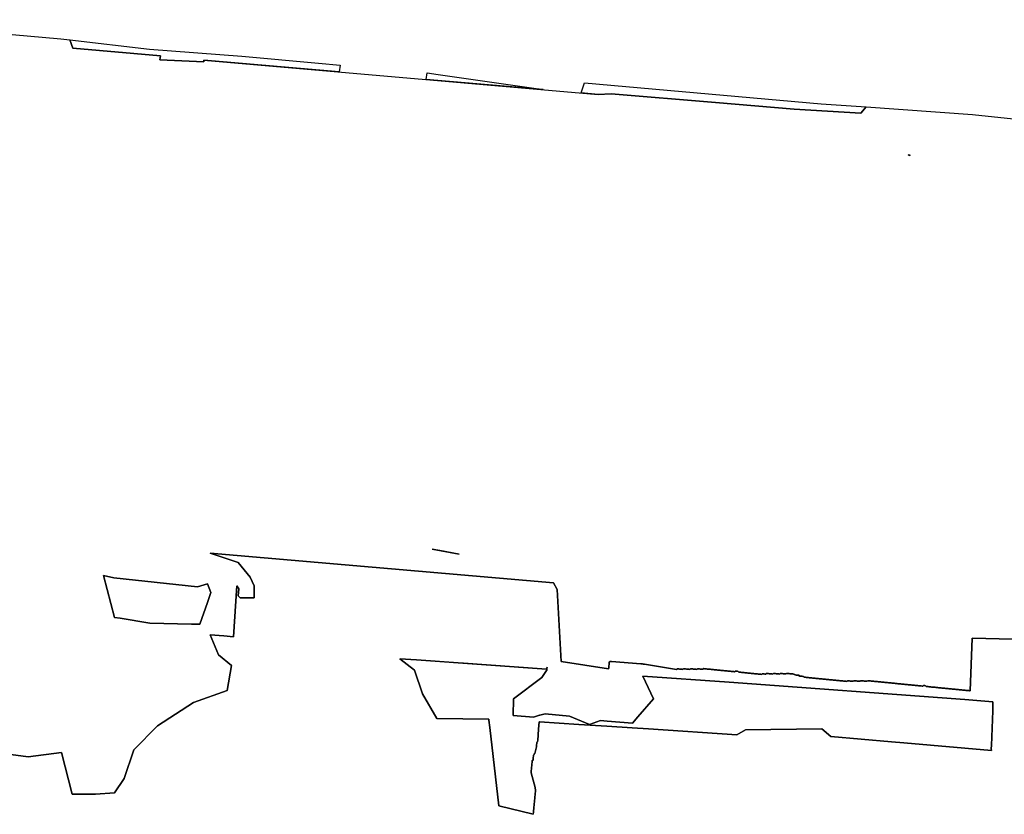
# Model space of a CAD drawing. Header units: metres. Extents: x 179494 to 180084, y 582739 to 582902.
# Tile 3 of 12: x 179709 to 179780, y 582831 to 582889. Entities that reach past the tile are written whole.
import ezdxf

# ---------------------------------------------------------------- set-up
doc = ezdxf.new("R2010")
doc.units = ezdxf.units.M
doc.layers.add('Verstoord gebied', color=7, linetype='Continuous', true_color=0xe5cdfa)
doc.layers.add('Vrijgegeven tot 4 m-mv', color=7, linetype='Continuous', true_color=0xe5cdfa)

msp = doc.modelspace()

# ---------------------------------------------------------------- linework, layer by layer
at = {"layer": 'Verstoord gebied'}
for points in [[(179724.772, 582886.12, 0), (179730.32, 582885.607, 0), (179731.887, 582885.462, 0), (179731.821, 582884.977, 0), (179722.018, 582885.83, 0), (179722.021, 582885.701, 0), (179718.851, 582885.852, 0), (179718.881, 582886.145, 0), (179712.542, 582886.7, 0), (179712.327, 582887.297, 0), (179718.095, 582886.622, 0)], [(179739.004, 582884.789, 0), (179746.587, 582883.691, 0), (179738.115, 582884.429, 0), (179738.197, 582884.906, 0)], [(179749.598, 582884.181, 0), (179766.731, 582882.666, 0), (179769.97, 582882.432, 0), (179769.598, 582881.977, 0), (179764.774, 582882.269, 0), (179759.072, 582882.757, 0), (179751.519, 582883.39, 0), (179750.583, 582883.344, 0), (179749.354, 582883.45, 0)], [(179773.154, 582878.941, 0), (179773.107, 582878.907, 0), (179773.03, 582878.952, 0)], [(179715.524, 582848.319, 0), (179721.569, 582847.672, 0), (179722.058, 582847.813, 0), (179722.303, 582847.883, 0), (179722.527, 582847.249, 0), (179722.286, 582846.545, 0), (179721.744, 582844.96, 0), (179721.147, 582844.973, 0), (179718.124, 582845.035, 0), (179715.97, 582845.39, 0), (179715.561, 582845.458, 0), (179714.765, 582848.493, 0)], [(179742.734, 582837.477, 0), (179743.379, 582831.809, 0), (179745.873, 582831.19, 0), (179745.874, 582831.205, 0), (179745.879, 582831.255, 0), (179745.884, 582831.304, 0), (179745.889, 582831.354, 0), (179745.894, 582831.404, 0), (179745.899, 582831.454, 0), (179745.904, 582831.503, 0), (179745.909, 582831.553, 0), (179745.914, 582831.603, 0), (179745.918, 582831.653, 0), (179745.923, 582831.702, 0), (179745.928, 582831.752, 0), (179745.933, 582831.802, 0), (179745.938, 582831.852, 0), (179745.943, 582831.901, 0), (179745.948, 582831.951, 0), (179745.953, 582832.001, 0), (179745.958, 582832.051, 0), (179745.963, 582832.1, 0), (179745.968, 582832.15, 0), (179745.973, 582832.2, 0), (179745.977, 582832.25, 0), (179745.982, 582832.299, 0), (179745.987, 582832.349, 0), (179745.992, 582832.399, 0), (179745.997, 582832.449, 0), (179746.002, 582832.499, 0), (179746.007, 582832.548, 0), (179746.012, 582832.598, 0), (179746.017, 582832.648, 0), (179746.022, 582832.698, 0), (179746.027, 582832.747, 0), (179746.032, 582832.797, 0), (179746.036, 582832.847, 0), (179746.041, 582832.897, 0), (179746.046, 582832.946, 0), (179746.051, 582832.996, 0), (179746.006, 582833.051, 0), (179746.011, 582833.101, 0), (179746.014, 582833.128, 0), (179745.716, 582834.185, 0), (179745.721, 582834.235, 0), (179745.726, 582834.284, 0), (179745.731, 582834.334, 0), (179745.736, 582834.384, 0), (179745.741, 582834.434, 0), (179745.746, 582834.483, 0), (179745.751, 582834.533, 0), (179745.756, 582834.583, 0), (179745.761, 582834.633, 0), (179745.766, 582834.682, 0), (179745.771, 582834.732, 0), (179745.775, 582834.782, 0), (179745.78, 582834.832, 0), (179745.785, 582834.881, 0), (179745.79, 582834.931, 0), (179745.795, 582834.981, 0), (179745.8, 582835.031, 0), (179745.805, 582835.08, 0), (179745.86, 582835.125, 0), (179745.865, 582835.175, 0), (179745.869, 582835.225, 0), (179745.874, 582835.275, 0), (179745.879, 582835.324, 0), (179745.884, 582835.374, 0), (179745.889, 582835.424, 0), (179745.894, 582835.474, 0), (179745.949, 582835.518, 0), (179745.954, 582835.568, 0), (179745.989, 582835.598, 0), (179746.105, 582836.086, 0), (179746.107, 582836.106, 0), (179746.112, 582836.155, 0), (179746.117, 582836.205, 0), (179746.122, 582836.255, 0), (179746.127, 582836.305, 0), (179746.132, 582836.354, 0), (179746.137, 582836.404, 0), (179746.191, 582836.449, 0), (179746.196, 582836.499, 0), (179746.2, 582836.549, 0), (179746.267, 582837.367, 0), (179746.311, 582837.896, 0), (179746.334, 582837.894, 0), (179749.173, 582837.708, 0), (179751.215, 582837.574, 0), (179753.05, 582837.454, 0), (179754.229, 582837.377, 0), (179760.615, 582836.96, 0), (179761.244, 582837.312, 0), (179766.766, 582837.383, 0), (179767.425, 582836.83, 0), (179771.812, 582836.447, 0), (179772.714, 582836.369, 0), (179779.047, 582835.817, 0), (179779.041, 582835.954, 0), (179779.049, 582836.184, 0), (179779.138, 582838.697, 0), (179779.154, 582839.157, 0), (179779.158, 582839.349, 0), (179777.117, 582839.501, 0), (179760.059, 582840.765, 0), (179753.817, 582841.208, 0), (179754.584, 582839.564, 0), (179753.449, 582838.242, 0), (179753.072, 582837.804, 0), (179751.238, 582837.946, 0), (179750.748, 582837.984, 0), (179749.959, 582837.691, 0), (179748.492, 582838.3, 0), (179746.732, 582838.481, 0), (179746.35, 582838.367, 0), (179746.33, 582838.361, 0), (179745.898, 582838.232, 0), (179744.431, 582838.345, 0), (179744.454, 582839.564, 0), (179746.507, 582841.098, 0), (179746.829, 582841.602, 0), (179746.852, 582841.609, 0), (179746.857, 582841.659, 0), (179746.862, 582841.709, 0), (179746.867, 582841.758, 0), (179746.872, 582841.808, 0), (179746.877, 582841.858, 0), (179746.847, 582841.702, 0), (179740.827, 582842.13, 0), (179740.778, 582842.133, 0), (179737.431, 582842.371, 0), (179736.219, 582842.457, 0), (179737.277, 582841.632, 0), (179737.861, 582839.927, 0), (179738.909, 582838.134, 0), (179742.666, 582838.081, 0), (179742.673, 582838.014, 0)]]:
    msp.add_polyline3d(points, close=True, dxfattribs=at)
msp.add_polyline3d([(179705.854, 582835.825, 0), (179709.31, 582835.364, 0), (179711.728, 582835.672, 0), (179712.496, 582832.639, 0), (179714.186, 582832.639, 0), (179715.568, 582832.754, 0), (179716.259, 582833.79, 0), (179716.95, 582835.864, 0), (179718.678, 582837.591, 0), (179721.288, 582839.281, 0), (179723.726, 582840.153, 0), (179724.029, 582841.982, 0), (179723.093, 582842.736, 0), (179722.479, 582844.195, 0), (179723.481, 582844.112, 0), (179724.178, 582844.053, 0), (179724.419, 582847.737, 0), (179724.561, 582847.521, 0), (179724.522, 582847.023, 0), (179724.659, 582846.861, 0), (179725.664, 582846.882, 0), (179725.682, 582847.733, 0), (179725.38, 582848.359, 0), (179724.512, 582849.431, 0), (179722.492, 582850.102, 0), (179747.349, 582847.967, 0), (179747.621, 582847.469, 0), (179747.906, 582842.271, 0), (179751.334, 582841.719, 0), (179751.339, 582841.769, 0), (179751.344, 582841.818, 0), (179751.349, 582841.868, 0), (179751.354, 582841.918, 0), (179751.359, 582841.968, 0), (179751.364, 582842.017, 0), (179751.369, 582842.067, 0), (179751.374, 582842.117, 0), (179751.379, 582842.167, 0), (179751.38, 582842.178, 0), (179751.384, 582842.216, 0), (179751.438, 582842.261, 0), (179751.488, 582842.257, 0), (179751.538, 582842.252, 0), (179753.677, 582842.085, 0), (179753.682, 582842.09, 0), (179753.732, 582842.085, 0), (179753.782, 582842.08, 0), (179753.832, 582842.075, 0), (179753.881, 582842.07, 0), (179753.931, 582842.065, 0), (179755.378, 582841.828, 0), (179756.255, 582841.685, 0), (179756.31, 582841.73, 0), (179756.359, 582841.725, 0), (179756.409, 582841.72, 0), (179756.459, 582841.715, 0), (179756.509, 582841.71, 0), (179756.558, 582841.705, 0), (179756.608, 582841.7, 0), (179756.658, 582841.696, 0), (179756.708, 582841.69, 0), (179756.717, 582841.698, 0), (179756.762, 582841.735, 0), (179756.812, 582841.73, 0), (179756.862, 582841.725, 0), (179756.912, 582841.721, 0), (179756.961, 582841.716, 0), (179757.011, 582841.711, 0), (179757.041, 582841.708, 0), (179757.061, 582841.706, 0), (179757.111, 582841.701, 0), (179757.16, 582841.696, 0), (179757.21, 582841.691, 0), (179757.238, 582841.713, 0), (179757.265, 582841.736, 0), (179757.315, 582841.731, 0), (179757.364, 582841.726, 0), (179757.414, 582841.721, 0), (179757.434, 582841.719, 0), (179757.464, 582841.716, 0), (179757.514, 582841.711, 0), (179757.563, 582841.706, 0), (179757.613, 582841.701, 0), (179757.663, 582841.697, 0), (179757.713, 582841.692, 0), (179757.758, 582841.729, 0), (179757.767, 582841.736, 0), (179757.817, 582841.731, 0), (179757.827, 582841.731, 0), (179757.867, 582841.727, 0), (179757.917, 582841.722, 0), (179757.966, 582841.717, 0), (179758.016, 582841.712, 0), (179758.066, 582841.707, 0), (179758.116, 582841.702, 0), (179758.165, 582841.697, 0), (179758.22, 582841.742, 0), (179758.27, 582841.737, 0), (179758.32, 582841.732, 0), (179758.369, 582841.727, 0), (179758.419, 582841.722, 0), (179758.469, 582841.717, 0), (179758.519, 582841.712, 0), (179758.568, 582841.708, 0), (179758.618, 582841.703, 0), (179758.668, 582841.698, 0), (179758.718, 582841.693, 0), (179758.767, 582841.688, 0), (179758.817, 582841.683, 0), (179758.867, 582841.678, 0), (179758.917, 582841.673, 0), (179758.966, 582841.668, 0), (179759.016, 582841.663, 0), (179759.066, 582841.658, 0), (179759.116, 582841.653, 0), (179759.166, 582841.649, 0), (179759.215, 582841.644, 0), (179759.265, 582841.639, 0), (179759.315, 582841.634, 0), (179759.365, 582841.629, 0), (179759.414, 582841.624, 0), (179759.464, 582841.619, 0), (179759.514, 582841.614, 0), (179759.564, 582841.609, 0), (179759.613, 582841.604, 0), (179759.663, 582841.599, 0), (179759.713, 582841.594, 0), (179759.763, 582841.59, 0), (179759.812, 582841.585, 0), (179759.862, 582841.58, 0), (179759.912, 582841.575, 0), (179759.962, 582841.57, 0), (179760.011, 582841.565, 0), (179760.061, 582841.56, 0), (179760.111, 582841.555, 0), (179760.161, 582841.55, 0), (179760.21, 582841.545, 0), (179760.26, 582841.54, 0), (179760.31, 582841.535, 0), (179760.36, 582841.531, 0), (179760.409, 582841.526, 0), (179760.459, 582841.521, 0), (179760.514, 582841.566, 0), (179760.564, 582841.561, 0), (179760.613, 582841.556, 0), (179760.663, 582841.551, 0), (179760.713, 582841.546, 0), (179760.758, 582841.491, 0), (179760.808, 582841.486, 0), (179760.857, 582841.481, 0), (179760.907, 582841.476, 0), (179760.957, 582841.472, 0), (179761.007, 582841.467, 0), (179761.056, 582841.462, 0), (179761.106, 582841.457, 0), (179761.156, 582841.452, 0), (179761.206, 582841.447, 0), (179761.255, 582841.442, 0), (179761.305, 582841.437, 0), (179761.355, 582841.432, 0), (179761.405, 582841.427, 0), (179761.454, 582841.422, 0), (179761.504, 582841.418, 0), (179761.554, 582841.413, 0), (179761.604, 582841.408, 0), (179761.653, 582841.403, 0), (179761.703, 582841.398, 0), (179761.753, 582841.393, 0), (179761.803, 582841.388, 0), (179761.852, 582841.383, 0), (179761.902, 582841.378, 0), (179761.952, 582841.373, 0), (179762.002, 582841.368, 0), (179762.051, 582841.363, 0), (179762.101, 582841.359, 0), (179762.151, 582841.354, 0), (179762.201, 582841.349, 0), (179762.251, 582841.344, 0), (179762.3, 582841.339, 0), (179762.35, 582841.334, 0), (179762.4, 582841.329, 0), (179762.454, 582841.374, 0), (179762.504, 582841.369, 0), (179762.554, 582841.364, 0), (179762.604, 582841.359, 0), (179762.653, 582841.354, 0), (179762.703, 582841.349, 0), (179762.758, 582841.394, 0), (179762.808, 582841.389, 0), (179762.857, 582841.384, 0), (179762.907, 582841.379, 0), (179762.957, 582841.374, 0), (179763.007, 582841.37, 0), (179763.056, 582841.365, 0), (179763.106, 582841.36, 0), (179763.126, 582841.358, 0), (179763.156, 582841.355, 0), (179763.206, 582841.35, 0), (179763.22, 582841.361, 0), (179763.26, 582841.395, 0), (179763.31, 582841.39, 0), (179763.36, 582841.385, 0), (179763.41, 582841.38, 0), (179763.459, 582841.375, 0), (179763.489, 582841.372, 0), (179763.509, 582841.37, 0), (179763.559, 582841.365, 0), (179763.609, 582841.36, 0), (179763.658, 582841.355, 0), (179763.708, 582841.35, 0), (179763.747, 582841.382, 0), (179763.763, 582841.395, 0), (179763.813, 582841.39, 0), (179763.862, 582841.386, 0), (179763.912, 582841.381, 0), (179763.962, 582841.376, 0), (179764.012, 582841.371, 0), (179764.061, 582841.366, 0), (179764.111, 582841.361, 0), (179764.161, 582841.356, 0), (179764.216, 582841.401, 0), (179764.265, 582841.396, 0), (179764.315, 582841.391, 0), (179764.365, 582841.386, 0), (179764.415, 582841.381, 0), (179764.464, 582841.376, 0), (179764.514, 582841.371, 0), (179764.564, 582841.366, 0), (179764.614, 582841.361, 0), (179764.663, 582841.357, 0), (179764.713, 582841.352, 0), (179764.763, 582841.347, 0), (179764.808, 582841.292, 0), (179764.858, 582841.287, 0), (179764.907, 582841.282, 0), (179764.957, 582841.277, 0), (179765.007, 582841.272, 0), (179765.057, 582841.267, 0), (179765.106, 582841.263, 0), (179765.151, 582841.208, 0), (179765.201, 582841.203, 0), (179765.251, 582841.198, 0), (179765.3, 582841.193, 0), (179765.35, 582841.188, 0), (179765.4, 582841.183, 0), (179765.45, 582841.178, 0), (179765.495, 582841.124, 0), (179765.544, 582841.119, 0), (179765.594, 582841.114, 0), (179765.644, 582841.109, 0), (179765.694, 582841.104, 0), (179765.743, 582841.099, 0), (179765.793, 582841.094, 0), (179765.843, 582841.089, 0), (179765.893, 582841.084, 0), (179765.942, 582841.079, 0), (179765.992, 582841.075, 0), (179766.042, 582841.07, 0), (179766.092, 582841.065, 0), (179766.141, 582841.06, 0), (179766.191, 582841.055, 0), (179766.241, 582841.05, 0), (179766.291, 582841.045, 0), (179766.34, 582841.04, 0), (179766.39, 582841.035, 0), (179766.44, 582841.03, 0), (179766.49, 582841.025, 0), (179766.54, 582841.02, 0), (179766.589, 582841.016, 0), (179766.639, 582841.011, 0), (179766.689, 582841.006, 0), (179766.739, 582841.001, 0), (179766.788, 582840.996, 0), (179766.838, 582840.991, 0), (179766.888, 582840.986, 0), (179766.938, 582840.981, 0), (179766.987, 582840.976, 0), (179767.037, 582840.971, 0), (179767.087, 582840.966, 0), (179767.137, 582840.961, 0), (179767.186, 582840.957, 0), (179767.236, 582840.952, 0), (179767.286, 582840.947, 0), (179767.336, 582840.942, 0), (179767.385, 582840.937, 0), (179767.435, 582840.932, 0), (179767.485, 582840.927, 0), (179767.535, 582840.922, 0), (179767.584, 582840.917, 0), (179767.634, 582840.912, 0), (179767.684, 582840.907, 0), (179767.734, 582840.902, 0), (179767.783, 582840.898, 0), (179767.833, 582840.893, 0), (179767.883, 582840.888, 0), (179767.933, 582840.883, 0), (179767.982, 582840.878, 0), (179768.032, 582840.873, 0), (179768.082, 582840.868, 0), (179768.132, 582840.863, 0), (179768.182, 582840.858, 0), (179768.231, 582840.853, 0), (179768.281, 582840.848, 0), (179768.331, 582840.843, 0), (179768.381, 582840.839, 0), (179768.43, 582840.834, 0), (179768.48, 582840.829, 0), (179768.53, 582840.824, 0), (179768.58, 582840.819, 0), (179768.634, 582840.864, 0), (179768.684, 582840.859, 0), (179768.734, 582840.854, 0), (179768.784, 582840.849, 0), (179768.833, 582840.844, 0), (179768.883, 582840.839, 0), (179768.933, 582840.834, 0), (179768.958, 582840.832, 0), (179768.983, 582840.829, 0), (179769.032, 582840.824, 0), (179769.045, 582840.835, 0), (179769.087, 582840.869, 0), (179769.137, 582840.864, 0), (179769.187, 582840.859, 0), (179769.236, 582840.855, 0), (179769.286, 582840.85, 0), (179769.336, 582840.845, 0), (179769.386, 582840.84, 0), (179769.435, 582840.835, 0), (179769.485, 582840.83, 0), (179769.535, 582840.825, 0), (179769.568, 582840.853, 0), (179769.589, 582840.87, 0), (179769.639, 582840.865, 0), (179769.689, 582840.86, 0), (179769.714, 582840.858, 0), (179769.739, 582840.855, 0), (179769.789, 582840.85, 0), (179769.838, 582840.845, 0), (179769.888, 582840.84, 0), (179769.938, 582840.835, 0), (179769.988, 582840.831, 0), (179770.037, 582840.826, 0), (179770.092, 582840.87, 0), (179770.142, 582840.866, 0), (179770.192, 582840.861, 0), (179770.241, 582840.856, 0), (179770.291, 582840.851, 0), (179770.341, 582840.846, 0), (179770.391, 582840.841, 0), (179770.44, 582840.836, 0), (179770.49, 582840.831, 0), (179770.54, 582840.826, 0), (179770.59, 582840.821, 0), (179770.639, 582840.816, 0), (179770.689, 582840.811, 0), (179770.739, 582840.807, 0), (179770.789, 582840.802, 0), (179770.838, 582840.797, 0), (179770.888, 582840.792, 0), (179770.938, 582840.787, 0), (179770.988, 582840.782, 0), (179771.037, 582840.777, 0), (179771.087, 582840.772, 0), (179771.137, 582840.767, 0), (179771.187, 582840.762, 0), (179771.236, 582840.757, 0), (179771.286, 582840.752, 0), (179771.336, 582840.748, 0), (179771.386, 582840.743, 0), (179771.435, 582840.738, 0), (179771.485, 582840.733, 0), (179771.535, 582840.728, 0), (179771.585, 582840.723, 0), (179771.634, 582840.718, 0), (179771.684, 582840.713, 0), (179771.734, 582840.708, 0), (179771.784, 582840.703, 0), (179771.834, 582840.698, 0), (179771.883, 582840.693, 0), (179771.933, 582840.689, 0), (179771.983, 582840.684, 0), (179772.033, 582840.679, 0), (179772.082, 582840.674, 0), (179772.132, 582840.669, 0), (179772.182, 582840.664, 0), (179772.232, 582840.659, 0), (179772.281, 582840.654, 0), (179772.331, 582840.649, 0), (179772.381, 582840.644, 0), (179772.431, 582840.639, 0), (179772.48, 582840.634, 0), (179772.53, 582840.63, 0), (179772.58, 582840.625, 0), (179772.63, 582840.62, 0), (179772.679, 582840.615, 0), (179772.729, 582840.61, 0), (179772.779, 582840.605, 0), (179772.829, 582840.6, 0), (179772.878, 582840.595, 0), (179772.928, 582840.59, 0), (179772.978, 582840.585, 0), (179773.028, 582840.58, 0), (179773.077, 582840.575, 0), (179773.127, 582840.571, 0), (179773.177, 582840.566, 0), (179773.227, 582840.561, 0), (179773.276, 582840.556, 0), (179773.326, 582840.551, 0), (179773.376, 582840.546, 0), (179773.426, 582840.541, 0), (179773.476, 582840.536, 0), (179773.525, 582840.531, 0), (179773.575, 582840.526, 0), (179773.625, 582840.521, 0), (179773.675, 582840.516, 0), (179773.724, 582840.512, 0), (179773.774, 582840.507, 0), (179773.824, 582840.502, 0), (179773.874, 582840.497, 0), (179773.923, 582840.492, 0), (179773.973, 582840.487, 0), (179774.023, 582840.482, 0), (179774.073, 582840.477, 0), (179774.127, 582840.522, 0), (179774.177, 582840.517, 0), (179774.227, 582840.512, 0), (179774.277, 582840.507, 0), (179774.321, 582840.453, 0), (179774.371, 582840.448, 0), (179774.421, 582840.443, 0), (179774.471, 582840.438, 0), (179774.52, 582840.433, 0), (179774.57, 582840.428, 0), (179774.62, 582840.423, 0), (179774.67, 582840.418, 0), (179774.719, 582840.413, 0), (179774.769, 582840.408, 0), (179774.819, 582840.403, 0), (179774.869, 582840.398, 0), (179774.918, 582840.394, 0), (179774.968, 582840.389, 0), (179775.018, 582840.384, 0), (179775.068, 582840.379, 0), (179775.118, 582840.374, 0), (179775.167, 582840.369, 0), (179775.217, 582840.364, 0), (179775.267, 582840.359, 0), (179775.317, 582840.354, 0), (179775.366, 582840.349, 0), (179775.416, 582840.344, 0), (179775.466, 582840.339, 0), (179775.516, 582840.335, 0), (179775.565, 582840.33, 0), (179775.615, 582840.325, 0), (179775.665, 582840.32, 0), (179775.715, 582840.315, 0), (179775.764, 582840.31, 0), (179775.814, 582840.305, 0), (179775.864, 582840.3, 0), (179775.914, 582840.295, 0), (179775.963, 582840.29, 0), (179776.013, 582840.285, 0), (179776.063, 582840.28, 0), (179776.113, 582840.276, 0), (179776.162, 582840.271, 0), (179776.212, 582840.266, 0), (179776.262, 582840.261, 0), (179776.312, 582840.256, 0), (179776.361, 582840.251, 0), (179776.411, 582840.246, 0), (179776.461, 582840.241, 0), (179776.511, 582840.236, 0), (179776.561, 582840.231, 0), (179776.61, 582840.226, 0), (179776.66, 582840.221, 0), (179776.71, 582840.217, 0), (179776.76, 582840.212, 0), (179776.809, 582840.207, 0), (179776.859, 582840.202, 0), (179776.909, 582840.197, 0), (179776.959, 582840.192, 0), (179777.008, 582840.187, 0), (179777.058, 582840.182, 0), (179777.108, 582840.177, 0), (179777.158, 582840.172, 0), (179777.207, 582840.167, 0), (179777.257, 582840.162, 0), (179777.307, 582840.158, 0), (179777.357, 582840.153, 0), (179777.406, 582840.148, 0), (179777.456, 582840.143, 0), (179777.506, 582840.138, 0), (179777.509, 582840.138, 0), (179777.647, 582843.947, 0), (179780.609, 582843.872, 0)], dxfattribs=at)
at = {"layer": 'Vrijgegeven tot 4 m-mv'}
for points in [[(179696.185, 582888.753, 0), (179711.669, 582887.374, 0), (179712.327, 582887.297, 0), (179712.542, 582886.7, 0), (179718.881, 582886.145, 0), (179718.851, 582885.852, 0), (179722.021, 582885.701, 0), (179722.018, 582885.83, 0), (179750.583, 582883.344, 0), (179751.519, 582883.39, 0), (179759.072, 582882.757, 0), (179764.774, 582882.269, 0), (179769.598, 582881.977, 0), (179769.97, 582882.432, 0), (179777.67, 582881.875, 0), (179784.523, 582881.15, 0)], [(179780.609, 582843.872, 0), (179777.647, 582843.947, 0), (179777.509, 582840.138, 0), (179777.506, 582840.138, 0), (179777.456, 582840.143, 0), (179777.406, 582840.148, 0), (179777.357, 582840.153, 0), (179777.307, 582840.158, 0), (179777.257, 582840.162, 0), (179777.207, 582840.167, 0), (179777.158, 582840.172, 0), (179777.108, 582840.177, 0), (179777.058, 582840.182, 0), (179777.008, 582840.187, 0), (179776.959, 582840.192, 0), (179776.909, 582840.197, 0), (179776.859, 582840.202, 0), (179776.809, 582840.207, 0), (179776.76, 582840.212, 0), (179776.71, 582840.217, 0), (179776.66, 582840.221, 0), (179776.61, 582840.226, 0), (179776.561, 582840.231, 0), (179776.511, 582840.236, 0), (179776.461, 582840.241, 0), (179776.411, 582840.246, 0), (179776.361, 582840.251, 0), (179776.312, 582840.256, 0), (179776.262, 582840.261, 0), (179776.212, 582840.266, 0), (179776.162, 582840.271, 0), (179776.113, 582840.276, 0), (179776.063, 582840.28, 0), (179776.013, 582840.285, 0), (179775.963, 582840.29, 0), (179775.914, 582840.295, 0), (179775.864, 582840.3, 0), (179775.814, 582840.305, 0), (179775.764, 582840.31, 0), (179775.715, 582840.315, 0), (179775.665, 582840.32, 0), (179775.615, 582840.325, 0), (179775.565, 582840.33, 0), (179775.516, 582840.335, 0), (179775.466, 582840.339, 0), (179775.416, 582840.344, 0), (179775.366, 582840.349, 0), (179775.317, 582840.354, 0), (179775.267, 582840.359, 0), (179775.217, 582840.364, 0), (179775.167, 582840.369, 0), (179775.118, 582840.374, 0), (179775.068, 582840.379, 0), (179775.018, 582840.384, 0), (179774.968, 582840.389, 0), (179774.918, 582840.394, 0), (179774.869, 582840.398, 0), (179774.819, 582840.403, 0), (179774.769, 582840.408, 0), (179774.719, 582840.413, 0), (179774.67, 582840.418, 0), (179774.62, 582840.423, 0), (179774.57, 582840.428, 0), (179774.52, 582840.433, 0), (179774.471, 582840.438, 0), (179774.421, 582840.443, 0), (179774.371, 582840.448, 0), (179774.321, 582840.453, 0), (179774.277, 582840.507, 0), (179774.227, 582840.512, 0), (179774.177, 582840.517, 0), (179774.127, 582840.522, 0), (179774.073, 582840.477, 0), (179774.023, 582840.482, 0), (179773.973, 582840.487, 0), (179773.923, 582840.492, 0), (179773.874, 582840.497, 0), (179773.824, 582840.502, 0), (179773.774, 582840.507, 0), (179773.724, 582840.512, 0), (179773.675, 582840.516, 0), (179773.625, 582840.521, 0), (179773.575, 582840.526, 0), (179773.525, 582840.531, 0), (179773.476, 582840.536, 0), (179773.426, 582840.541, 0), (179773.376, 582840.546, 0), (179773.326, 582840.551, 0), (179773.276, 582840.556, 0), (179773.227, 582840.561, 0), (179773.177, 582840.566, 0), (179773.127, 582840.571, 0), (179773.077, 582840.575, 0), (179773.028, 582840.58, 0), (179772.978, 582840.585, 0), (179772.928, 582840.59, 0), (179772.878, 582840.595, 0), (179772.829, 582840.6, 0), (179772.779, 582840.605, 0), (179772.729, 582840.61, 0), (179772.679, 582840.615, 0), (179772.63, 582840.62, 0), (179772.58, 582840.625, 0), (179772.53, 582840.63, 0), (179772.48, 582840.634, 0), (179772.431, 582840.639, 0), (179772.381, 582840.644, 0), (179772.331, 582840.649, 0), (179772.281, 582840.654, 0), (179772.232, 582840.659, 0), (179772.182, 582840.664, 0), (179772.132, 582840.669, 0), (179772.082, 582840.674, 0), (179772.033, 582840.679, 0), (179771.983, 582840.684, 0), (179771.933, 582840.689, 0), (179771.883, 582840.693, 0), (179771.834, 582840.698, 0), (179771.784, 582840.703, 0), (179771.734, 582840.708, 0), (179771.684, 582840.713, 0), (179771.634, 582840.718, 0), (179771.585, 582840.723, 0), (179771.535, 582840.728, 0), (179771.485, 582840.733, 0), (179771.435, 582840.738, 0), (179771.386, 582840.743, 0), (179771.336, 582840.748, 0), (179771.286, 582840.752, 0), (179771.236, 582840.757, 0), (179771.187, 582840.762, 0), (179771.137, 582840.767, 0), (179771.087, 582840.772, 0), (179771.037, 582840.777, 0), (179770.988, 582840.782, 0), (179770.938, 582840.787, 0), (179770.888, 582840.792, 0), (179770.838, 582840.797, 0), (179770.789, 582840.802, 0), (179770.739, 582840.807, 0), (179770.689, 582840.811, 0), (179770.639, 582840.816, 0), (179770.59, 582840.821, 0), (179770.54, 582840.826, 0), (179770.49, 582840.831, 0), (179770.44, 582840.836, 0), (179770.391, 582840.841, 0), (179770.341, 582840.846, 0), (179770.291, 582840.851, 0), (179770.241, 582840.856, 0), (179770.192, 582840.861, 0), (179770.142, 582840.866, 0), (179770.092, 582840.87, 0), (179770.037, 582840.826, 0), (179769.988, 582840.831, 0), (179769.938, 582840.835, 0), (179769.888, 582840.84, 0), (179769.838, 582840.845, 0), (179769.789, 582840.85, 0), (179769.739, 582840.855, 0), (179769.714, 582840.858, 0), (179769.689, 582840.86, 0), (179769.639, 582840.865, 0), (179769.589, 582840.87, 0), (179769.568, 582840.853, 0), (179769.535, 582840.825, 0), (179769.485, 582840.83, 0), (179769.435, 582840.835, 0), (179769.386, 582840.84, 0), (179769.336, 582840.845, 0), (179769.286, 582840.85, 0), (179769.236, 582840.855, 0), (179769.187, 582840.859, 0), (179769.137, 582840.864, 0), (179769.087, 582840.869, 0), (179769.045, 582840.835, 0), (179769.032, 582840.824, 0), (179768.983, 582840.829, 0), (179768.958, 582840.832, 0), (179768.933, 582840.834, 0), (179768.883, 582840.839, 0), (179768.833, 582840.844, 0), (179768.784, 582840.849, 0), (179768.734, 582840.854, 0), (179768.684, 582840.859, 0), (179768.634, 582840.864, 0), (179768.58, 582840.819, 0), (179768.53, 582840.824, 0), (179768.48, 582840.829, 0), (179768.43, 582840.834, 0), (179768.381, 582840.839, 0), (179768.331, 582840.843, 0), (179768.281, 582840.848, 0), (179768.231, 582840.853, 0), (179768.182, 582840.858, 0), (179768.132, 582840.863, 0), (179768.082, 582840.868, 0), (179768.032, 582840.873, 0), (179767.982, 582840.878, 0), (179767.933, 582840.883, 0), (179767.883, 582840.888, 0), (179767.833, 582840.893, 0), (179767.783, 582840.898, 0), (179767.734, 582840.902, 0), (179767.684, 582840.907, 0), (179767.634, 582840.912, 0), (179767.584, 582840.917, 0), (179767.535, 582840.922, 0), (179767.485, 582840.927, 0), (179767.435, 582840.932, 0), (179767.385, 582840.937, 0), (179767.336, 582840.942, 0), (179767.286, 582840.947, 0), (179767.236, 582840.952, 0), (179767.186, 582840.957, 0), (179767.137, 582840.961, 0), (179767.087, 582840.966, 0), (179767.037, 582840.971, 0), (179766.987, 582840.976, 0), (179766.938, 582840.981, 0), (179766.888, 582840.986, 0), (179766.838, 582840.991, 0), (179766.788, 582840.996, 0), (179766.739, 582841.001, 0), (179766.689, 582841.006, 0), (179766.639, 582841.011, 0), (179766.589, 582841.016, 0), (179766.54, 582841.02, 0), (179766.49, 582841.025, 0), (179766.44, 582841.03, 0), (179766.39, 582841.035, 0), (179766.34, 582841.04, 0), (179766.291, 582841.045, 0), (179766.241, 582841.05, 0), (179766.191, 582841.055, 0), (179766.141, 582841.06, 0), (179766.092, 582841.065, 0), (179766.042, 582841.07, 0), (179765.992, 582841.075, 0), (179765.942, 582841.079, 0), (179765.893, 582841.084, 0), (179765.843, 582841.089, 0), (179765.793, 582841.094, 0), (179765.743, 582841.099, 0), (179765.694, 582841.104, 0), (179765.644, 582841.109, 0), (179765.594, 582841.114, 0), (179765.544, 582841.119, 0), (179765.495, 582841.124, 0), (179765.45, 582841.178, 0), (179765.4, 582841.183, 0), (179765.35, 582841.188, 0), (179765.3, 582841.193, 0), (179765.251, 582841.198, 0), (179765.201, 582841.203, 0), (179765.151, 582841.208, 0), (179765.106, 582841.263, 0), (179765.057, 582841.267, 0), (179765.007, 582841.272, 0), (179764.957, 582841.277, 0), (179764.907, 582841.282, 0), (179764.858, 582841.287, 0), (179764.808, 582841.292, 0), (179764.763, 582841.347, 0), (179764.713, 582841.352, 0), (179764.663, 582841.357, 0), (179764.614, 582841.361, 0), (179764.564, 582841.366, 0), (179764.514, 582841.371, 0), (179764.464, 582841.376, 0), (179764.415, 582841.381, 0), (179764.365, 582841.386, 0), (179764.315, 582841.391, 0), (179764.265, 582841.396, 0), (179764.216, 582841.401, 0), (179764.161, 582841.356, 0), (179764.111, 582841.361, 0), (179764.061, 582841.366, 0), (179764.012, 582841.371, 0), (179763.962, 582841.376, 0), (179763.912, 582841.381, 0), (179763.862, 582841.386, 0), (179763.813, 582841.39, 0), (179763.763, 582841.395, 0), (179763.747, 582841.382, 0), (179763.708, 582841.35, 0), (179763.658, 582841.355, 0), (179763.609, 582841.36, 0), (179763.559, 582841.365, 0), (179763.509, 582841.37, 0), (179763.489, 582841.372, 0), (179763.459, 582841.375, 0), (179763.41, 582841.38, 0), (179763.36, 582841.385, 0), (179763.31, 582841.39, 0), (179763.26, 582841.395, 0), (179763.22, 582841.361, 0), (179763.206, 582841.35, 0), (179763.156, 582841.355, 0), (179763.126, 582841.358, 0), (179763.106, 582841.36, 0), (179763.056, 582841.365, 0), (179763.007, 582841.37, 0), (179762.957, 582841.374, 0), (179762.907, 582841.379, 0), (179762.857, 582841.384, 0), (179762.808, 582841.389, 0), (179762.758, 582841.394, 0), (179762.703, 582841.349, 0), (179762.653, 582841.354, 0), (179762.604, 582841.359, 0), (179762.554, 582841.364, 0), (179762.504, 582841.369, 0), (179762.454, 582841.374, 0), (179762.4, 582841.329, 0), (179762.35, 582841.334, 0), (179762.3, 582841.339, 0), (179762.251, 582841.344, 0), (179762.201, 582841.349, 0), (179762.151, 582841.354, 0), (179762.101, 582841.359, 0), (179762.051, 582841.363, 0), (179762.002, 582841.368, 0), (179761.952, 582841.373, 0), (179761.902, 582841.378, 0), (179761.852, 582841.383, 0), (179761.803, 582841.388, 0), (179761.753, 582841.393, 0), (179761.703, 582841.398, 0), (179761.653, 582841.403, 0), (179761.604, 582841.408, 0), (179761.554, 582841.413, 0), (179761.504, 582841.418, 0), (179761.454, 582841.422, 0), (179761.405, 582841.427, 0), (179761.355, 582841.432, 0), (179761.305, 582841.437, 0), (179761.255, 582841.442, 0), (179761.206, 582841.447, 0), (179761.156, 582841.452, 0), (179761.106, 582841.457, 0), (179761.056, 582841.462, 0), (179761.007, 582841.467, 0), (179760.957, 582841.472, 0), (179760.907, 582841.476, 0), (179760.857, 582841.481, 0), (179760.808, 582841.486, 0), (179760.758, 582841.491, 0), (179760.713, 582841.546, 0), (179760.663, 582841.551, 0), (179760.613, 582841.556, 0), (179760.564, 582841.561, 0), (179760.514, 582841.566, 0), (179760.459, 582841.521, 0), (179760.409, 582841.526, 0), (179760.36, 582841.531, 0), (179760.31, 582841.535, 0), (179760.26, 582841.54, 0), (179760.21, 582841.545, 0), (179760.161, 582841.55, 0), (179760.111, 582841.555, 0), (179760.061, 582841.56, 0), (179760.011, 582841.565, 0), (179759.962, 582841.57, 0), (179759.912, 582841.575, 0), (179759.862, 582841.58, 0), (179759.812, 582841.585, 0), (179759.763, 582841.59, 0), (179759.713, 582841.594, 0), (179759.663, 582841.599, 0), (179759.613, 582841.604, 0), (179759.564, 582841.609, 0), (179759.514, 582841.614, 0), (179759.464, 582841.619, 0), (179759.414, 582841.624, 0), (179759.365, 582841.629, 0), (179759.315, 582841.634, 0), (179759.265, 582841.639, 0), (179759.215, 582841.644, 0), (179759.166, 582841.649, 0), (179759.116, 582841.653, 0), (179759.066, 582841.658, 0), (179759.016, 582841.663, 0), (179758.966, 582841.668, 0), (179758.917, 582841.673, 0), (179758.867, 582841.678, 0), (179758.817, 582841.683, 0), (179758.767, 582841.688, 0), (179758.718, 582841.693, 0), (179758.668, 582841.698, 0), (179758.618, 582841.703, 0), (179758.568, 582841.708, 0), (179758.519, 582841.712, 0), (179758.469, 582841.717, 0), (179758.419, 582841.722, 0), (179758.369, 582841.727, 0), (179758.32, 582841.732, 0), (179758.27, 582841.737, 0), (179758.22, 582841.742, 0), (179758.165, 582841.697, 0), (179758.116, 582841.702, 0), (179758.066, 582841.707, 0), (179758.016, 582841.712, 0), (179757.966, 582841.717, 0), (179757.917, 582841.722, 0), (179757.867, 582841.727, 0), (179757.827, 582841.731, 0), (179757.817, 582841.731, 0), (179757.767, 582841.736, 0), (179757.758, 582841.729, 0), (179757.713, 582841.692, 0), (179757.663, 582841.697, 0), (179757.613, 582841.701, 0), (179757.563, 582841.706, 0), (179757.514, 582841.711, 0), (179757.464, 582841.716, 0), (179757.434, 582841.719, 0), (179757.414, 582841.721, 0), (179757.364, 582841.726, 0), (179757.315, 582841.731, 0), (179757.265, 582841.736, 0), (179757.238, 582841.713, 0), (179757.21, 582841.691, 0), (179757.16, 582841.696, 0), (179757.111, 582841.701, 0), (179757.061, 582841.706, 0), (179757.041, 582841.708, 0), (179757.011, 582841.711, 0), (179756.961, 582841.716, 0), (179756.912, 582841.721, 0), (179756.862, 582841.725, 0), (179756.812, 582841.73, 0), (179756.762, 582841.735, 0), (179756.717, 582841.698, 0), (179756.708, 582841.69, 0), (179756.658, 582841.696, 0), (179756.608, 582841.7, 0), (179756.558, 582841.705, 0), (179756.509, 582841.71, 0), (179756.459, 582841.715, 0), (179756.409, 582841.72, 0), (179756.359, 582841.725, 0), (179756.31, 582841.73, 0), (179756.255, 582841.685, 0), (179755.378, 582841.828, 0), (179753.931, 582842.065, 0), (179753.881, 582842.07, 0), (179753.832, 582842.075, 0), (179753.782, 582842.08, 0), (179753.732, 582842.085, 0), (179753.682, 582842.09, 0), (179753.677, 582842.085, 0), (179751.538, 582842.252, 0), (179751.488, 582842.257, 0), (179751.438, 582842.261, 0), (179751.384, 582842.216, 0), (179751.38, 582842.178, 0), (179751.379, 582842.167, 0), (179751.374, 582842.117, 0), (179751.369, 582842.067, 0), (179751.364, 582842.017, 0), (179751.359, 582841.968, 0), (179751.354, 582841.918, 0), (179751.349, 582841.868, 0), (179751.344, 582841.818, 0), (179751.339, 582841.769, 0), (179751.334, 582841.719, 0), (179747.906, 582842.271, 0), (179747.621, 582847.469, 0), (179747.349, 582847.967, 0), (179722.492, 582850.102, 0), (179724.512, 582849.431, 0), (179725.38, 582848.359, 0), (179725.682, 582847.733, 0), (179725.664, 582846.882, 0), (179724.659, 582846.861, 0), (179724.522, 582847.023, 0), (179724.561, 582847.521, 0), (179724.419, 582847.737, 0), (179724.178, 582844.053, 0), (179723.481, 582844.112, 0), (179722.479, 582844.195, 0), (179723.093, 582842.736, 0), (179724.029, 582841.982, 0), (179723.726, 582840.153, 0), (179721.288, 582839.281, 0), (179718.678, 582837.591, 0), (179716.95, 582835.864, 0), (179716.259, 582833.79, 0), (179715.568, 582832.754, 0), (179714.186, 582832.639, 0), (179712.496, 582832.639, 0), (179711.728, 582835.672, 0), (179709.31, 582835.364, 0), (179705.854, 582835.825, 0)]]:
    msp.add_polyline3d(points, dxfattribs=at)
for points in [[(179773.03, 582878.952, 0), (179773.107, 582878.907, 0), (179773.154, 582878.941, 0)], [(179738.553, 582850.401, 0), (179740.504, 582850.047, 0), (179739.12, 582850.31, 0)], [(179714.765, 582848.493, 0), (179715.561, 582845.458, 0), (179715.97, 582845.39, 0), (179718.124, 582845.035, 0), (179721.147, 582844.973, 0), (179721.744, 582844.96, 0), (179722.286, 582846.545, 0), (179722.527, 582847.249, 0), (179722.303, 582847.883, 0), (179722.058, 582847.813, 0), (179721.569, 582847.672, 0), (179715.524, 582848.319, 0)], [(179737.431, 582842.371, 0), (179746.847, 582841.702, 0), (179746.877, 582841.858, 0), (179746.872, 582841.808, 0), (179746.867, 582841.758, 0), (179746.862, 582841.709, 0), (179746.857, 582841.659, 0), (179746.852, 582841.609, 0), (179746.829, 582841.602, 0), (179746.507, 582841.098, 0), (179744.454, 582839.564, 0), (179744.431, 582838.345, 0), (179745.898, 582838.232, 0), (179746.33, 582838.361, 0), (179746.35, 582838.367, 0), (179746.732, 582838.481, 0), (179748.492, 582838.3, 0), (179749.959, 582837.691, 0), (179750.748, 582837.984, 0), (179751.238, 582837.946, 0), (179753.072, 582837.804, 0), (179753.449, 582838.242, 0), (179754.584, 582839.564, 0), (179753.817, 582841.208, 0), (179760.059, 582840.765, 0), (179777.117, 582839.501, 0), (179779.158, 582839.349, 0), (179779.154, 582839.157, 0), (179779.138, 582838.697, 0), (179779.049, 582836.184, 0), (179779.041, 582835.954, 0), (179779.047, 582835.817, 0), (179772.714, 582836.369, 0), (179771.812, 582836.447, 0), (179767.425, 582836.83, 0), (179766.766, 582837.383, 0), (179761.244, 582837.312, 0), (179760.615, 582836.96, 0), (179754.229, 582837.377, 0), (179753.05, 582837.454, 0), (179751.215, 582837.574, 0), (179749.173, 582837.708, 0), (179746.334, 582837.894, 0), (179746.311, 582837.896, 0), (179746.267, 582837.367, 0), (179746.2, 582836.549, 0), (179746.196, 582836.499, 0), (179746.191, 582836.449, 0), (179746.137, 582836.404, 0), (179746.132, 582836.354, 0), (179746.127, 582836.305, 0), (179746.122, 582836.255, 0), (179746.117, 582836.205, 0), (179746.112, 582836.155, 0), (179746.107, 582836.106, 0), (179746.105, 582836.086, 0), (179745.989, 582835.598, 0), (179745.954, 582835.568, 0), (179745.949, 582835.518, 0), (179745.894, 582835.474, 0), (179745.889, 582835.424, 0), (179745.884, 582835.374, 0), (179745.879, 582835.324, 0), (179745.874, 582835.275, 0), (179745.869, 582835.225, 0), (179745.865, 582835.175, 0), (179745.86, 582835.125, 0), (179745.805, 582835.08, 0), (179745.8, 582835.031, 0), (179745.795, 582834.981, 0), (179745.79, 582834.931, 0), (179745.785, 582834.881, 0), (179745.78, 582834.832, 0), (179745.775, 582834.782, 0), (179745.771, 582834.732, 0), (179745.766, 582834.682, 0), (179745.761, 582834.633, 0), (179745.756, 582834.583, 0), (179745.751, 582834.533, 0), (179745.746, 582834.483, 0), (179745.741, 582834.434, 0), (179745.736, 582834.384, 0), (179745.731, 582834.334, 0), (179745.726, 582834.284, 0), (179745.721, 582834.235, 0), (179745.716, 582834.185, 0), (179746.014, 582833.128, 0), (179746.011, 582833.101, 0), (179746.006, 582833.051, 0), (179746.051, 582832.996, 0), (179746.046, 582832.946, 0), (179746.041, 582832.897, 0), (179746.036, 582832.847, 0), (179746.032, 582832.797, 0), (179746.027, 582832.747, 0), (179746.022, 582832.698, 0), (179746.017, 582832.648, 0), (179746.012, 582832.598, 0), (179746.007, 582832.548, 0), (179746.002, 582832.499, 0), (179745.997, 582832.449, 0), (179745.992, 582832.399, 0), (179745.987, 582832.349, 0), (179745.982, 582832.299, 0), (179745.977, 582832.25, 0), (179745.973, 582832.2, 0), (179745.968, 582832.15, 0), (179745.963, 582832.1, 0), (179745.958, 582832.051, 0), (179745.953, 582832.001, 0), (179745.948, 582831.951, 0), (179745.943, 582831.901, 0), (179745.938, 582831.852, 0), (179745.933, 582831.802, 0), (179745.928, 582831.752, 0), (179745.923, 582831.702, 0), (179745.918, 582831.653, 0), (179745.914, 582831.603, 0), (179745.909, 582831.553, 0), (179745.904, 582831.503, 0), (179745.899, 582831.454, 0), (179745.894, 582831.404, 0), (179745.889, 582831.354, 0), (179745.884, 582831.304, 0), (179745.879, 582831.255, 0), (179745.874, 582831.205, 0), (179745.873, 582831.19, 0), (179743.379, 582831.809, 0), (179742.734, 582837.477, 0), (179742.673, 582838.014, 0), (179742.666, 582838.081, 0), (179738.909, 582838.134, 0), (179737.861, 582839.927, 0), (179737.277, 582841.632, 0), (179736.219, 582842.457, 0)]]:
    msp.add_polyline3d(points, close=True, dxfattribs=at)

doc.saveas('drawing.dxf')
